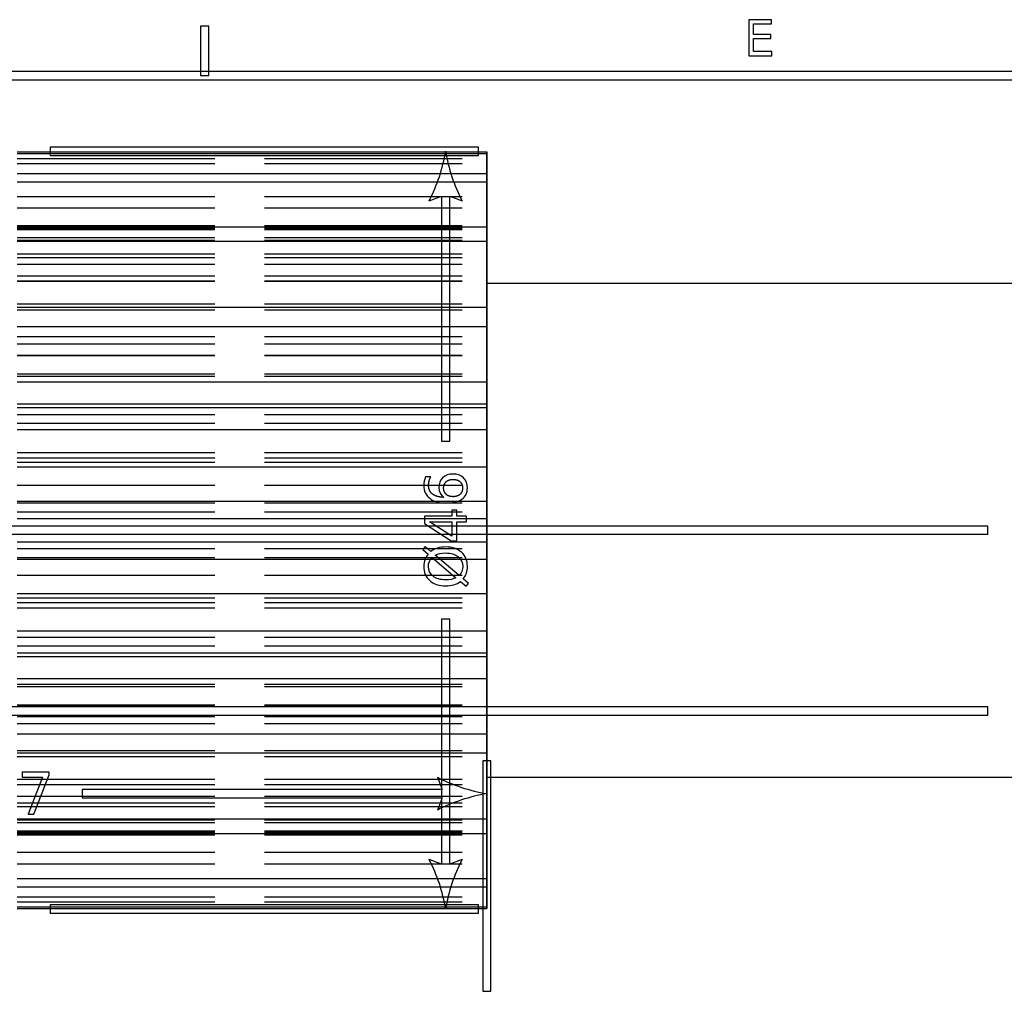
# Model space of a CAD drawing. Header units: millimetres. Extents: x -205 to 205, y -138 to 138.
# Tile 6 of 17: x -146 to -86, y 79 to 138. Entities that reach past the tile are written whole.
import ezdxf

# ---------------------------------------------------------------- set-up
doc = ezdxf.new("R2010")
doc.units = ezdxf.units.MM
doc.linetypes.add('ACAD_ISO02W100', pattern=[15, 12, -3])
doc.layers.add('不可见轮廓', color=7, linetype='ACAD_ISO02W100')
doc.layers.add('可见轮廓', color=7, linetype='Continuous')

msp = doc.modelspace()

# ---------------------------------------------------------------- linework, layer by layer
at = {"layer": '不可见轮廓'}
for p, q in [((-146.047, 129.643), (-117.547, 129.643)), ((-146.047, 129.331), (-117.547, 129.331)), ((-146.047, 127.333), (-117.547, 127.333)), ((-146.047, 126.633), (-117.547, 126.633)), ((-146.047, 125.572), (-117.547, 125.572)), ((-146.047, 125.406), (-117.547, 125.406)), ((-146.047, 125.324), (-117.547, 125.324)), ((-146.047, 124.831), (-117.547, 124.831)), ((-146.047, 124.669), (-117.547, 124.669)), ((-146.047, 123.859), (-117.547, 123.859)), ((-146.047, 123.62), (-117.547, 123.62)), ((-146.047, 123.224), (-117.547, 123.224)), ((-146.047, 122.513), (-117.547, 122.513)), ((-146.047, 122.202), (-117.547, 122.202)), ((-146.047, 122.197), (-117.547, 122.197)), ((-146.047, 120.821), (-117.547, 120.821)), ((-146.047, 120.446), (-117.547, 120.446)), ((-146.047, 118.823), (-117.547, 118.823)), ((-146.047, 118.392), (-117.547, 118.392)), ((-146.047, 117.68), (-117.547, 117.68)), ((-146.047, 116.562), (-117.547, 116.562)), ((-146.047, 116.417), (-117.547, 116.417)), ((-146.047, 114.089), (-117.547, 114.089)), ((-146.047, 113.575), (-117.547, 113.575)), ((-146.047, 111.459), (-117.547, 111.459)), ((-146.047, 111.193), (-117.547, 111.193)), ((-146.047, 109.807), (-117.547, 109.807)), ((-146.047, 108.731), (-117.547, 108.731)), ((-146.047, 108.181), (-117.547, 108.181)), ((-146.047, 105.966), (-117.547, 105.966)), ((-146.047, 105.416), (-117.547, 105.416)), ((-146.047, 104.34), (-117.547, 104.34)), ((-146.047, 102.955), (-117.547, 102.955)), ((-146.047, 102.689), (-117.547, 102.689)), ((-146.047, 100.572), (-117.547, 100.572)), ((-146.047, 100.059), (-117.547, 100.059)), ((-146.047, 97.73), (-117.547, 97.73)), ((-146.047, 97.586), (-117.547, 97.586)), ((-146.047, 96.468), (-117.547, 96.468)), ((-146.047, 95.756), (-117.547, 95.756)), ((-146.047, 95.325), (-117.547, 95.325)), ((-146.047, 93.701), (-117.547, 93.701)), ((-146.047, 93.326), (-117.547, 93.326)), ((-146.047, 91.951), (-117.547, 91.951)), ((-146.047, 91.945), (-117.547, 91.945)), ((-146.047, 91.635), (-117.547, 91.635)), ((-146.047, 90.924), (-117.547, 90.924)), ((-146.047, 90.527), (-117.547, 90.527)), ((-146.047, 90.288), (-117.547, 90.288)), ((-146.047, 89.479), (-117.547, 89.479)), ((-146.047, 89.316), (-117.547, 89.316)), ((-146.047, 88.824), (-117.547, 88.824)), ((-146.047, 88.741), (-117.547, 88.741)), ((-146.047, 88.576), (-117.547, 88.576)), ((-146.047, 87.515), (-117.547, 87.515)), ((-146.047, 86.814), (-117.547, 86.814)), ((-146.047, 84.817), (-117.547, 84.817)), ((-146.047, 84.505), (-117.547, 84.505))]:
    msp.add_line(p, q, dxfattribs=at)
for points, degree, knots in [([(-117.547, 125.572), (-117.547, 125.975), (-117.547, 126.394), (-117.547, 126.805), (-117.547, 127.149), (-117.547, 127.485), (-117.547, 127.812), (-117.547, 128.608), (-117.547, 129.354), (-117.547, 130.051)], 3, [0, 0, 0, 0, 1.233547, 1.233547, 1.233547, 2.263927, 2.263927, 2.263927, 4.769968, 4.769968, 4.769968, 4.769968]), ([(-117.547, 129.643), (-117.547, 129.024), (-117.547, 128.341), (-117.547, 127.594), (-117.547, 127.287), (-117.547, 126.965), (-117.547, 126.629), (-117.547, 126.225), (-117.547, 125.805), (-117.547, 125.406)], 3, [0, 0, 0, 0, 2.506042, 2.506042, 2.506042, 3.536421, 3.536421, 3.536421, 4.769968, 4.769968, 4.769968, 4.769968]), ([(-117.547, 124.669), (-117.547, 125.053), (-117.547, 125.444), (-117.547, 125.842), (-117.547, 126.175), (-117.547, 126.522), (-117.547, 126.865), (-117.547, 127.701), (-117.547, 128.53), (-117.547, 129.331)], 3, [0, 0, 0, 0, 1.233547, 1.233547, 1.233547, 2.263927, 2.263927, 2.263927, 4.769968, 4.769968, 4.769968, 4.769968]), ([(-117.547, 124.831), (-117.547, 125.216), (-117.547, 125.629), (-117.547, 126.015), (-117.547, 126.339), (-117.547, 126.634), (-117.547, 126.917), (-117.547, 127.602), (-117.547, 128.199), (-117.547, 128.73)], 3, [0, 0, 0, 0, 1.233547, 1.233547, 1.233547, 2.263927, 2.263927, 2.263927, 4.769968, 4.769968, 4.769968, 4.769968]), ([(-117.547, 128.73), (-117.547, 127.91), (-117.547, 127.049), (-117.547, 126.174), (-117.547, 125.324)], 2, [0, 0, 0, 0.496724, 0.496724, 1, 1, 1]), ([(-117.547, 127.333), (-117.547, 126.904), (-117.547, 126.403), (-117.547, 125.797), (-117.547, 125.547), (-117.547, 125.282), (-117.547, 124.979), (-117.547, 124.618), (-117.547, 124.222), (-117.547, 123.859)], 3, [0, 0, 0, 0, 2.506042, 2.506042, 2.506042, 3.536421, 3.536421, 3.536421, 4.769968, 4.769968, 4.769968, 4.769968]), ([(-117.547, 122.202), (-117.547, 122.536), (-117.547, 122.859), (-117.547, 123.211), (-117.547, 123.504), (-117.547, 123.831), (-117.547, 124.158), (-117.547, 124.96), (-117.547, 125.799), (-117.547, 126.633)], 3, [0, 0, 0, 0, 1.233547, 1.233547, 1.233547, 2.263927, 2.263927, 2.263927, 4.769968, 4.769968, 4.769968, 4.769968]), ([(-117.547, 122.513), (-117.547, 122.845), (-117.547, 123.215), (-117.547, 123.542), (-117.547, 123.818), (-117.547, 124.046), (-117.547, 124.259), (-117.547, 124.772), (-117.547, 125.167), (-117.547, 125.484)], 3, [0, 0, 0, 0, 1.233547, 1.233547, 1.233547, 2.263927, 2.263927, 2.263927, 4.769968, 4.769968, 4.769968, 4.769968]), ([(-117.547, 125.484), (-117.547, 125.223), (-117.547, 124.969), (-117.547, 124.724), (-117.547, 124.343), (-117.547, 123.984), (-117.547, 123.62)], 3, [0, 0, 0, 0, 0.391009, 0.391009, 0.391009, 1, 1, 1, 1]), ([(-117.547, 123.224), (-117.547, 123.025), (-117.547, 122.746), (-117.547, 122.337), (-117.547, 122.166), (-117.547, 121.979), (-117.547, 121.738), (-117.547, 121.451), (-117.547, 121.116), (-117.547, 120.821)], 3, [0, 0, 0, 0, 2.506042, 2.506042, 2.506042, 3.536421, 3.536421, 3.536421, 4.769968, 4.769968, 4.769968, 4.769968]), ([(-117.547, 118.392), (-117.547, 118.644), (-117.547, 118.873), (-117.547, 119.146), (-117.547, 119.373), (-117.547, 119.65), (-117.547, 119.934), (-117.547, 120.631), (-117.547, 121.404), (-117.547, 122.197)], 3, [0, 0, 0, 0, 1.233547, 1.233547, 1.233547, 2.263927, 2.263927, 2.263927, 4.769968, 4.769968, 4.769968, 4.769968]), ([(-117.547, 118.823), (-117.547, 119.073), (-117.547, 119.367), (-117.547, 119.606), (-117.547, 119.808), (-117.547, 119.949), (-117.547, 120.074), (-117.547, 120.37), (-117.547, 120.527), (-117.547, 120.603)], 3, [0, 0, 0, 0, 1.233547, 1.233547, 1.233547, 2.263927, 2.263927, 2.263927, 4.769968, 4.769968, 4.769968, 4.769968]), ([(-117.547, 117.7), (-117.547, 117.699), (-117.547, 117.636), (-117.547, 117.459), (-117.547, 117.392), (-117.547, 117.313), (-117.547, 117.194), (-117.547, 117.007), (-117.547, 116.762), (-117.547, 116.562)], 3, [0, 0, 0, 0, 0.511165, 0.511165, 0.511165, 0.698723, 0.698723, 0.698723, 1, 1, 1, 1]), ([(-117.547, 113.575), (-117.547, 113.724), (-117.547, 113.838), (-117.547, 114.009), (-117.547, 114.149), (-117.547, 114.353), (-117.547, 114.567), (-117.547, 115.097), (-117.547, 115.736), (-117.547, 116.417)], 3, [0, 0, 0, 0, 1.233547, 1.233547, 1.233547, 2.263927, 2.263927, 2.263927, 4.769968, 4.769968, 4.769968, 4.769968]), ([(-117.547, 114.089), (-117.547, 114.264), (-117.547, 114.508), (-117.547, 114.627), (-117.547, 114.718), (-117.547, 114.747), (-117.547, 114.748)], 3, [0, 0, 0, 0, 1.486232, 1.486232, 1.486232, 2.725388, 2.725388, 2.725388, 2.725388]), ([(-117.547, 111.796), (-117.547, 111.798), (-117.547, 111.783), (-117.547, 111.751), (-117.547, 111.681), (-117.547, 111.547), (-117.547, 111.459)], 3, [0, 0, 0, 0, 0.312587, 0.312587, 0.312587, 1, 1, 1, 1]), ([(-117.547, 111.193), (-117.547, 111.361), (-117.547, 111.499), (-117.547, 111.606), (-117.547, 111.719), (-117.547, 111.795), (-117.547, 111.796)], 3, [0, 0, 0, 0, 1.42425, 1.42425, 1.42425, 2.975491, 2.975491, 2.975491, 2.975491]), ([(-117.547, 108.181), (-117.547, 108.213), (-117.547, 108.202), (-117.547, 108.255), (-117.547, 108.296), (-117.547, 108.408), (-117.547, 108.534), (-117.547, 108.85), (-117.547, 109.298), (-117.547, 109.807)], 3, [0, 0, 0, 0, 1.233547, 1.233547, 1.233547, 2.263927, 2.263927, 2.263927, 4.769968, 4.769968, 4.769968, 4.769968]), ([(-117.547, 104.34), (-117.547, 104.85), (-117.547, 105.298), (-117.547, 105.613), (-117.547, 105.739), (-117.547, 105.851), (-117.547, 105.893), (-117.547, 105.945), (-117.547, 105.935), (-117.547, 105.966)], 3, [0, 0, 0, 0, 2.506042, 2.506042, 2.506042, 3.536421, 3.536421, 3.536421, 4.769968, 4.769968, 4.769968, 4.769968]), ([(-117.547, 102.352), (-117.547, 102.353), (-117.547, 102.428), (-117.547, 102.542), (-117.547, 102.649), (-117.547, 102.786), (-117.547, 102.955)], 3, [0, 0, 0, 0, 0.52134, 0.52134, 0.52134, 1, 1, 1, 1]), ([(-117.547, 102.689), (-117.547, 102.6), (-117.547, 102.467), (-117.547, 102.396), (-117.547, 102.364), (-117.547, 102.349), (-117.547, 102.352)], 3, [0, 0, 0, 0, 1.233547, 1.233547, 1.233547, 1.794477, 1.794477, 1.794477, 1.794477]), ([(-117.547, 97.73), (-117.547, 98.412), (-117.547, 99.051), (-117.547, 99.58), (-117.547, 99.795), (-117.547, 99.999), (-117.547, 100.139), (-117.547, 100.31), (-117.547, 100.424), (-117.547, 100.572)], 3, [0, 0, 0, 0, 2.506042, 2.506042, 2.506042, 3.536421, 3.536421, 3.536421, 4.769968, 4.769968, 4.769968, 4.769968]), ([(-117.547, 99.399), (-117.547, 99.401), (-117.547, 99.429), (-117.547, 99.521), (-117.547, 99.64), (-117.547, 99.883), (-117.547, 100.059)], 3, [0, 0, 0, 0, 0.454671, 0.454671, 0.454671, 1, 1, 1, 1]), ([(-117.547, 97.586), (-117.547, 97.385), (-117.547, 97.14), (-117.547, 96.953), (-117.547, 96.834), (-117.547, 96.755), (-117.547, 96.689), (-117.547, 96.512), (-117.547, 96.449), (-117.547, 96.447)], 3, [0, 0, 0, 0, 1.233547, 1.233547, 1.233547, 2.001485, 2.001485, 2.001485, 4.094401, 4.094401, 4.094401, 4.094401]), ([(-117.547, 91.951), (-117.547, 92.744), (-117.547, 93.517), (-117.547, 94.213), (-117.547, 94.497), (-117.547, 94.775), (-117.547, 95.001), (-117.547, 95.275), (-117.547, 95.504), (-117.547, 95.756)], 3, [0, 0, 0, 0, 2.506042, 2.506042, 2.506042, 3.536421, 3.536421, 3.536421, 4.769968, 4.769968, 4.769968, 4.769968]), ([(-117.547, 93.545), (-117.547, 93.621), (-117.547, 93.778), (-117.547, 94.074), (-117.547, 94.198), (-117.547, 94.339), (-117.547, 94.542), (-117.547, 94.781), (-117.547, 95.074), (-117.547, 95.325)], 3, [0, 0, 0, 0, 2.506042, 2.506042, 2.506042, 3.536421, 3.536421, 3.536421, 4.769968, 4.769968, 4.769968, 4.769968]), ([(-117.547, 93.326), (-117.547, 93.031), (-117.547, 92.696), (-117.547, 92.41), (-117.547, 92.168), (-117.547, 91.981), (-117.547, 91.811), (-117.547, 91.401), (-117.547, 91.122), (-117.547, 90.924)], 3, [0, 0, 0, 0, 1.233547, 1.233547, 1.233547, 2.263927, 2.263927, 2.263927, 4.769968, 4.769968, 4.769968, 4.769968]), ([(-117.547, 87.515), (-117.547, 88.349), (-117.547, 89.187), (-117.547, 89.989), (-117.547, 90.317), (-117.547, 90.644), (-117.547, 90.937), (-117.547, 91.289), (-117.547, 91.611), (-117.547, 91.945)], 3, [0, 0, 0, 0, 2.506042, 2.506042, 2.506042, 3.536421, 3.536421, 3.536421, 4.769968, 4.769968, 4.769968, 4.769968]), ([(-117.547, 88.663), (-117.547, 88.981), (-117.547, 89.375), (-117.547, 89.889), (-117.547, 90.102), (-117.547, 90.33), (-117.547, 90.605), (-117.547, 90.933), (-117.547, 91.302), (-117.547, 91.635)], 3, [0, 0, 0, 0, 2.506042, 2.506042, 2.506042, 3.536421, 3.536421, 3.536421, 4.769968, 4.769968, 4.769968, 4.769968]), ([(-117.547, 90.527), (-117.547, 90.163), (-117.547, 89.804), (-117.547, 89.424), (-117.547, 89.179), (-117.547, 88.925), (-117.547, 88.663)], 3, [0, 0, 0, 0, 1.233547, 1.233547, 1.233547, 2.025559, 2.025559, 2.025559, 2.025559]), ([(-117.547, 90.288), (-117.547, 89.925), (-117.547, 89.53), (-117.547, 89.169), (-117.547, 88.866), (-117.547, 88.601), (-117.547, 88.35), (-117.547, 87.744), (-117.547, 87.243), (-117.547, 86.814)], 3, [0, 0, 0, 0, 1.233547, 1.233547, 1.233547, 2.263927, 2.263927, 2.263927, 4.769968, 4.769968, 4.769968, 4.769968]), ([(-117.547, 84.817), (-117.547, 85.618), (-117.547, 86.447), (-117.547, 87.283), (-117.547, 87.626), (-117.547, 87.972), (-117.547, 88.306), (-117.547, 88.704), (-117.547, 89.095), (-117.547, 89.479)], 3, [0, 0, 0, 0, 2.506042, 2.506042, 2.506042, 3.536421, 3.536421, 3.536421, 4.769968, 4.769968, 4.769968, 4.769968]), ([(-117.547, 85.418), (-117.547, 85.948), (-117.547, 86.545), (-117.547, 87.23), (-117.547, 87.513), (-117.547, 87.808), (-117.547, 88.132), (-117.547, 88.519), (-117.547, 88.931), (-117.547, 89.316)], 3, [0, 0, 0, 0, 2.506042, 2.506042, 2.506042, 3.536421, 3.536421, 3.536421, 4.769968, 4.769968, 4.769968, 4.769968]), ([(-117.547, 88.824), (-117.547, 87.974), (-117.547, 87.098), (-117.547, 86.238), (-117.547, 85.418)], 2, [0, 0, 0, 1.74225, 1.74225, 3.461819, 3.461819, 3.461819]), ([(-117.547, 88.741), (-117.547, 88.343), (-117.547, 87.922), (-117.547, 87.519), (-117.547, 87.183), (-117.547, 86.861), (-117.547, 86.554), (-117.547, 85.807), (-117.547, 85.124), (-117.547, 84.505)], 3, [0, 0, 0, 0, 1.233547, 1.233547, 1.233547, 2.263927, 2.263927, 2.263927, 4.769968, 4.769968, 4.769968, 4.769968]), ([(-117.547, 84.096), (-117.547, 84.793), (-117.547, 85.54), (-117.547, 86.335), (-117.547, 86.663), (-117.547, 86.998), (-117.547, 87.342), (-117.547, 87.754), (-117.547, 88.172), (-117.547, 88.576)], 3, [0, 0, 0, 0, 2.506042, 2.506042, 2.506042, 3.536421, 3.536421, 3.536421, 4.769968, 4.769968, 4.769968, 4.769968])]:
    msp.add_open_spline(points, degree=degree, knots=knots, dxfattribs=at)
for points, degree in [([(-117.547, 129.331), (-117.547, 129.507), (-117.547, 129.643)], 2), ([(-117.547, 126.633), (-117.547, 127.002), (-117.547, 127.333)], 2), ([(-117.547, 125.406), (-117.547, 125.555), (-117.547, 125.572)], 2), ([(-117.547, 125.324), (-117.547, 125.142), (-117.547, 124.831)], 2), ([(-117.547, 123.859), (-117.547, 124.326), (-117.547, 124.669)], 2), ([(-117.547, 123.62), (-117.547, 123.124), (-117.547, 122.513)], 2), ([(-117.547, 122.197), (-117.547, 122.725), (-117.547, 123.224)], 2), ([(-117.547, 120.821), (-117.547, 121.563), (-117.547, 122.202)], 2), ([(-117.547, 92.074), (-117.547, 92.45), (-117.547, 93.559), (-117.547, 95.346), (-117.547, 97.721), (-117.547, 100.566), (-117.547, 103.736), (-117.547, 107.074), (-117.547, 110.412), (-117.547, 113.582), (-117.547, 116.426), (-117.547, 118.801), (-117.547, 120.588), (-117.547, 121.698), (-117.547, 122.074)], 1), ([(-117.547, 122.074), (-117.547, 121.979), (-117.547, 121.698), (-117.547, 121.232), (-117.547, 120.588), (-117.547, 119.775), (-117.547, 118.801), (-117.547, 117.68), (-117.547, 116.426), (-117.547, 115.054), (-117.547, 113.582), (-117.547, 112.028), (-117.547, 110.412), (-117.547, 108.753), (-117.547, 107.074)], 1), ([(-117.547, 120.603), (-117.547, 120.446)], 1), ([(-117.547, 120.446), (-117.547, 119.679), (-117.547, 118.823)], 2), ([(-117.547, 116.562), (-117.547, 117.514), (-117.547, 118.392)], 2), ([(-146.047, 117.7), (-117.547, 117.7)], 1), ([(-117.547, 117.68), (-117.547, 117.7), (-117.547, 117.7)], 2), ([(-117.547, 116.417), (-117.547, 117.058), (-117.547, 117.68)], 2), ([(-117.547, 114.748), (-117.547, 114.421), (-117.547, 114.089)], 2), ([(-117.547, 111.459), (-117.547, 112.536), (-117.547, 113.575)], 2), ([(-146.047, 111.796), (-117.547, 111.796)], 1), ([(-117.547, 109.807), (-117.547, 110.503), (-117.547, 111.193)], 2), ([(-117.547, 108.842), (-117.547, 108.731)], 1), ([(-117.547, 108.731), (-117.547, 108.762), (-117.547, 108.842), (-117.547, 108.842)], 3), ([(-117.547, 105.966), (-117.547, 108.181)], 1), ([(-117.547, 107.074), (-117.547, 105.394), (-117.547, 103.736), (-117.547, 102.12), (-117.547, 100.566), (-117.547, 99.093), (-117.547, 97.721), (-117.547, 96.467), (-117.547, 95.346), (-117.547, 94.373), (-117.547, 93.559), (-117.547, 92.916), (-117.547, 92.45), (-117.547, 92.168), (-117.547, 92.074)], 1), ([(-117.547, 105.305), (-117.547, 105.305), (-117.547, 105.386), (-117.547, 105.416)], 3), ([(-117.547, 105.416), (-117.547, 105.305)], 1), ([(-117.547, 102.955), (-117.547, 103.644), (-117.547, 104.34)], 2), ([(-146.047, 102.352), (-117.547, 102.352)], 1), ([(-117.547, 100.572), (-117.547, 101.611), (-117.547, 102.689)], 2), ([(-117.547, 100.059), (-117.547, 99.726), (-117.547, 99.399)], 2), ([(-117.547, 96.468), (-117.547, 97.09), (-117.547, 97.73)], 2), ([(-117.547, 95.756), (-117.547, 96.634), (-117.547, 97.586)], 2), ([(-146.047, 96.447), (-117.547, 96.447)], 1), ([(-117.547, 96.447), (-117.547, 96.447), (-117.547, 96.468)], 2), ([(-117.547, 95.325), (-117.547, 94.468), (-117.547, 93.701)], 2), ([(-117.547, 93.701), (-117.547, 93.545)], 1), ([(-117.547, 91.945), (-117.547, 92.584), (-117.547, 93.326)], 2), ([(-117.547, 90.924), (-117.547, 91.423), (-117.547, 91.951)], 2), ([(-117.547, 91.635), (-117.547, 91.024), (-117.547, 90.527)], 2), ([(-117.547, 89.479), (-117.547, 89.822), (-117.547, 90.288)], 2), ([(-117.547, 89.316), (-117.547, 89.006), (-117.547, 88.824)], 2), ([(-117.547, 88.576), (-117.547, 88.593), (-117.547, 88.741)], 2), ([(-117.547, 86.814), (-117.547, 87.146), (-117.547, 87.515)], 2), ([(-117.547, 84.505), (-117.547, 84.64), (-117.547, 84.817)], 2)]:
    msp.add_open_spline(points, degree=degree, dxfattribs=at)
at = {"layer": '可见轮廓'}
for p, q in [((-101.653, 138.065), (-101.653, 135.878)), ((-100.271, 138.065), (-101.653, 138.065)), ((-100.271, 137.816), (-100.271, 138.065)), ((-134.917, 137.667), (-134.917, 134.667)), ((-134.417, 137.667), (-134.917, 137.667)), ((-134.417, 134.667), (-134.417, 137.667)), ((-101.357, 137.816), (-100.271, 137.816)), ((-101.357, 137.169), (-101.357, 137.816)), ((-100.316, 137.169), (-101.357, 137.169)), ((-101.357, 136.92), (-100.316, 136.92)), ((-101.357, 136.127), (-101.357, 136.92)), ((-100.316, 136.92), (-100.316, 137.169)), ((-101.653, 135.878), (-100.244, 135.878)), ((-100.244, 136.127), (-101.357, 136.127)), ((-100.244, 135.878), (-100.244, 136.127)), ((202.25, 134.917), (-202.25, 134.917)), ((-134.917, 134.667), (-134.417, 134.667)), ((-201.75, 134.417), (201.75, 134.417)), ((-118.047, 130.324), (-144.047, 130.324)), ((-144.047, 130.324), (-144.047, 129.824)), ((-118.047, 129.824), (-118.047, 130.324)), ((-146.047, 130.051), (-117.547, 130.051)), ((-146.047, 129.946), (-117.547, 129.946)), ((-144.047, 129.824), (-118.047, 129.824)), ((-146.047, 128.73), (-117.547, 128.73)), ((-146.047, 128.218), (-117.547, 128.218)), ((-121.047, 127.074), (-120.297, 127.355)), ((-120.297, 127.355), (-120.297, 112.481)), ((-119.797, 112.481), (-119.797, 127.355)), ((-119.797, 127.355), (-119.047, 127.074)), ((-146.047, 125.484), (-117.547, 125.484)), ((-146.047, 124.611), (-117.547, 124.611)), ((-117.547, 122.074), (-32.047, 122.074)), ((-146.047, 120.603), (-117.547, 120.603)), ((-146.047, 119.445), (-117.547, 119.445)), ((-146.047, 116.084), (-117.547, 116.084)), ((-146.047, 114.519), (-117.547, 114.519)), ((-146.047, 113.181), (-117.547, 113.181)), ((-120.297, 112.481), (-119.797, 112.481)), ((-146.047, 110.921), (-117.547, 110.921)), ((-120.955, 110.315), (-121.27, 110.315)), ((-119.663, 108.278), (-119.663, 107.914)), ((-119.376, 108.278), (-119.663, 108.278)), ((-119.376, 107.914), (-119.376, 108.278)), ((-146.047, 107.774), (-117.547, 107.774)), ((-121.326, 107.914), (-121.326, 107.48)), ((-119.663, 107.914), (-121.326, 107.914)), ((-121.025, 107.57), (-119.663, 107.57)), ((-119.663, 106.699), (-121.025, 107.57)), ((-119.663, 107.57), (-119.663, 106.699)), ((-118.775, 107.914), (-119.376, 107.914)), ((-119.376, 107.57), (-118.775, 107.57)), ((-119.376, 106.418), (-119.376, 107.57)), ((-118.775, 107.57), (-118.775, 107.914)), ((-87.143, 107.324), (-194.328, 107.324)), ((-121.326, 107.48), (-119.709, 106.418)), ((-87.143, 106.824), (-87.143, 107.324)), ((-194.328, 106.824), (-87.143, 106.824)), ((-146.047, 106.373), (-117.547, 106.373)), ((-119.709, 106.418), (-119.376, 106.418)), ((-121.287, 106.071), (-121.439, 105.897)), ((-121.439, 105.897), (-121.112, 105.62)), ((-120.948, 105.781), (-121.287, 106.071)), ((-120.868, 105.414), (-119.419, 104.186)), ((-119.229, 104.328), (-120.675, 105.554)), ((-118.655, 103.843), (-118.981, 104.12)), ((-119.149, 103.957), (-118.805, 103.667)), ((-118.805, 103.667), (-118.655, 103.843)), ((-146.047, 103.226), (-117.547, 103.226)), ((-119.797, 101.667), (-120.297, 101.667)), ((-120.297, 101.667), (-120.297, 86.793)), ((-119.797, 86.793), (-119.797, 101.667)), ((-146.047, 100.967), (-117.547, 100.967)), ((-146.047, 99.628), (-117.547, 99.628)), ((-146.047, 98.064), (-117.547, 98.064)), ((-87.143, 96.346), (-194.328, 96.346)), ((-87.143, 95.846), (-87.143, 96.346)), ((-194.328, 95.846), (-87.143, 95.846)), ((-146.047, 94.702), (-117.547, 94.702)), ((-146.047, 93.545), (-117.547, 93.545)), ((-117.797, 93.074), (-117.797, 79.074)), ((-117.297, 93.074), (-117.797, 93.074)), ((-117.297, 79.074), (-117.297, 93.074)), ((-145.745, 92.374), (-145.745, 92.084)), ((-144.105, 92.374), (-145.745, 92.374)), ((-145.745, 92.084), (-144.52, 92.084)), ((-144.52, 92.084), (-145.391, 89.823)), ((-145.031, 89.823), (-144.105, 92.227)), ((-144.105, 92.227), (-144.105, 92.374)), ((-120.547, 92.074), (-120.266, 91.324)), ((-117.547, 92.074), (-32.047, 92.074)), ((-120.266, 91.324), (-142.105, 91.324)), ((-142.105, 91.324), (-142.105, 90.824)), ((-142.105, 90.824), (-120.266, 90.824)), ((-120.266, 90.824), (-120.547, 90.074)), ((-145.391, 89.823), (-145.031, 89.823)), ((-146.047, 89.537), (-117.547, 89.537)), ((-146.047, 88.663), (-117.547, 88.663)), ((-120.297, 86.793), (-121.047, 87.074)), ((-119.047, 87.074), (-119.797, 86.793)), ((-146.047, 85.93), (-117.547, 85.93)), ((-146.047, 85.418), (-117.547, 85.418)), ((-118.047, 84.324), (-144.047, 84.324)), ((-144.047, 84.324), (-144.047, 83.824)), ((-118.047, 83.824), (-118.047, 84.324)), ((-146.047, 84.201), (-117.547, 84.201)), ((-146.047, 84.096), (-117.547, 84.096)), ((-144.047, 83.824), (-118.047, 83.824)), ((-117.797, 79.074), (-117.297, 79.074))]:
    msp.add_line(p, q, dxfattribs=at)
for centre, start, end in [((-130.047, 131.74), -27.40758, -9.46232), ((-110.047, 131.74), -170.53768, -152.59242), ((-115.88, 101.074), -117.40758, -99.46232), ((-115.88, 81.074), 99.46232, 117.40758), ((-130.047, 82.407), 9.46232, 27.40758), ((-110.047, 82.407), 152.59242, 170.53768)]:
    msp.add_arc(centre, 10.138, start, end, dxfattribs=at)
for points, degree in [([(-117.547, 130.051), (-117.547, 130.02), (-117.547, 129.946)], 2), ([(-117.547, 129.946), (-117.547, 129.353), (-117.547, 128.73)], 2), ([(-117.547, 128.73), (-117.547, 128.494), (-117.547, 128.218)], 2), ([(-117.547, 128.218), (-117.547, 127.313), (-117.547, 126.387), (-117.547, 125.484)], 3), ([(-117.547, 125.484), (-117.547, 125.064), (-117.547, 124.611)], 2), ([(-117.547, 120.603), (-117.547, 120.036), (-117.547, 119.445)], 2), ([(-117.547, 116.084), (-117.547, 115.43), (-117.547, 114.748)], 2), ([(-146.047, 114.748), (-117.547, 114.748)], 1), ([(-117.547, 114.748), (-117.547, 114.747), (-117.547, 114.661), (-117.547, 114.519)], 3), ([(-117.547, 114.519), (-117.547, 113.856), (-117.547, 113.181)], 2), ([(-117.547, 110.921), (-117.547, 109.891), (-117.547, 108.842)], 2), ([(-146.047, 108.842), (-117.547, 108.842)], 1), ([(-117.547, 107.774), (-117.547, 106.373)], 1), ([(-146.047, 105.305), (-117.547, 105.305)], 1), ([(-117.547, 105.305), (-117.547, 104.257), (-117.547, 103.226)], 2), ([(-117.547, 100.967), (-117.547, 100.291), (-117.547, 99.628)], 2), ([(-146.047, 99.399), (-117.547, 99.399)], 1), ([(-117.547, 99.628), (-117.547, 99.487), (-117.547, 99.4), (-117.547, 99.399)], 3), ([(-117.547, 99.399), (-117.547, 98.718), (-117.547, 98.064)], 2), ([(-117.547, 94.702), (-117.547, 94.111), (-117.547, 93.545)], 2), ([(-117.547, 89.537), (-117.547, 89.083), (-117.547, 88.663)], 2), ([(-117.547, 88.663), (-117.547, 87.761), (-117.547, 86.835), (-117.547, 85.93)], 3), ([(-117.547, 85.93), (-117.547, 85.654), (-117.547, 85.418)], 2), ([(-117.547, 85.418), (-117.547, 84.795), (-117.547, 84.201)], 2), ([(-117.547, 84.201), (-117.547, 84.128), (-117.547, 84.096)], 2)]:
    msp.add_open_spline(points, degree=degree, dxfattribs=at)
for points, degree, knots in [([(-117.547, 124.611), (-117.547, 123.875), (-117.547, 123.147), (-117.547, 122.458), (-117.547, 122.138), (-117.547, 121.825), (-117.547, 121.538), (-117.547, 121.194), (-117.547, 120.903), (-117.547, 120.603)], 3, [0, 0, 0, 0, 2.240396, 2.240396, 2.240396, 3.283736, 3.283736, 3.283736, 4.550717, 4.550717, 4.550717, 4.550717]), ([(-117.547, 119.445), (-117.547, 118.7), (-117.547, 117.986), (-117.547, 117.366), (-117.547, 117.114), (-117.547, 116.87), (-117.547, 116.685), (-117.547, 116.46), (-117.547, 116.287), (-117.547, 116.084)], 3, [0, 0, 0, 0, 2.506042, 2.506042, 2.506042, 3.536421, 3.536421, 3.536421, 4.769968, 4.769968, 4.769968, 4.769968]), ([(-117.547, 113.181), (-117.547, 112.578), (-117.547, 112.028), (-117.547, 111.601), (-117.547, 111.429), (-117.547, 111.27), (-117.547, 111.178), (-117.547, 111.065), (-117.547, 111.012), (-117.547, 110.921)], 3, [0, 0, 0, 0, 2.506042, 2.506042, 2.506042, 3.536421, 3.536421, 3.536421, 4.769968, 4.769968, 4.769968, 4.769968]), ([(-121.27, 110.315), (-121.338, 110.123), (-121.372, 109.951), (-121.372, 109.777), (-121.372, 109.454), (-121.252, 109.197), (-121.012, 109.006), (-120.773, 108.814), (-120.451, 108.719), (-120.048, 108.719), (-119.618, 108.719), (-119.29, 108.797), (-119.064, 108.953), (-118.838, 109.109), (-118.725, 109.334), (-118.725, 109.63), (-118.725, 109.887), (-118.804, 110.093), (-118.963, 110.248), (-119.121, 110.403), (-119.331, 110.481), (-119.593, 110.481), (-119.861, 110.481), (-120.073, 110.406), (-120.228, 110.258), (-120.384, 110.109), (-120.461, 109.906), (-120.461, 109.65), (-120.462, 109.408), (-120.351, 109.194), (-120.154, 109.062)], 3, [0, 0, 0, 0, 2, 2, 2, 5.723684, 5.723684, 5.723684, 9.447368, 9.447368, 9.447368, 13.412987, 13.412987, 13.412987, 17.378605, 17.378605, 17.378605, 20.838952, 20.838952, 20.838952, 24.299299, 24.299299, 24.299299, 27.83487, 27.83487, 27.83487, 31.370442, 31.370442, 31.370442, 34.733163, 34.733163, 34.733163, 34.733163]), ([(-120.154, 109.062), (-120.62, 109.088), (-120.851, 109.268), (-121.082, 109.448), (-121.082, 109.79), (-121.08, 110.053), (-120.955, 110.315)], 2, [0, 0, 0, 1, 1, 2, 2, 2.76, 2.76, 2.76]), ([(-120.188, 109.63), (-120.188, 109.862), (-120.029, 109.998), (-119.87, 110.134), (-119.593, 110.134), (-119.318, 110.134), (-119.158, 109.998), (-118.998, 109.862), (-118.998, 109.63), (-118.998, 109.397), (-119.158, 109.261), (-119.318, 109.125), (-119.593, 109.125), (-119.87, 109.125), (-120.029, 109.261), (-120.188, 109.397), (-120.188, 109.63)], 2, [0, 0, 0, 1, 1, 2, 2, 2.993827, 2.993827, 3.987654, 3.987654, 4.981481, 4.981481, 5.975309, 5.975309, 6.975309, 6.975309, 7.975309, 7.975309, 7.975309]), ([(-117.547, 108.842), (-117.547, 108.842), (-117.547, 108.784), (-117.547, 108.713), (-117.547, 108.65), (-117.547, 108.573), (-117.547, 108.482), (-117.547, 108.289), (-117.547, 108.053), (-117.547, 107.774)], 3, [0, 0, 0, 0, 0.275389, 0.275389, 0.275389, 0.508597, 0.508597, 0.508597, 1, 1, 1, 1]), ([(-117.547, 106.373), (-117.547, 106.095), (-117.547, 105.859), (-117.547, 105.666), (-117.547, 105.575), (-117.547, 105.498), (-117.547, 105.435), (-117.547, 105.364), (-117.547, 105.305), (-117.547, 105.305)], 3, [0, 0, 0, 0, 1.699499, 1.699499, 1.699499, 2.506042, 2.506042, 2.506042, 3.458465, 3.458465, 3.458465, 3.458465]), ([(-118.981, 104.12), (-118.81, 104.328), (-118.725, 104.579), (-118.725, 104.872), (-118.725, 105.23), (-118.845, 105.515), (-119.085, 105.73), (-119.325, 105.944), (-119.646, 106.051), (-120.048, 106.051), (-120.407, 106.051), (-120.715, 105.958), (-120.948, 105.781)], 3, [0, 0, 0, 0, 2, 2, 2, 4.453125, 4.453125, 4.453125, 6.90625, 6.90625, 6.90625, 9.102249, 9.102249, 9.102249, 9.102249]), ([(-121.112, 105.62), (-121.283, 105.423), (-121.373, 105.167), (-121.372, 104.872), (-121.372, 104.513), (-121.252, 104.226), (-121.012, 104.011), (-120.773, 103.797), (-120.451, 103.689), (-120.048, 103.689), (-119.682, 103.69), (-119.382, 103.779), (-119.149, 103.957)], 3, [0, 0, 0, 0, 2, 2, 2, 4.423077, 4.423077, 4.423077, 6.846154, 6.846154, 6.846154, 9.036506, 9.036506, 9.036506, 9.036506]), ([(-119.419, 104.186), (-119.572, 104.098), (-119.794, 104.053), (-120.048, 104.053), (-120.37, 104.053), (-120.625, 104.127), (-120.812, 104.274), (-120.998, 104.422), (-121.092, 104.621), (-121.092, 104.872), (-121.092, 105.087), (-121.013, 105.275), (-120.868, 105.414)], 3, [0, 0, 0, 0, 2, 2, 2, 4.526786, 4.526786, 4.526786, 7.053571, 7.053571, 7.053571, 9.235795, 9.235795, 9.235795, 9.235795]), ([(-120.675, 105.554), (-120.513, 105.643), (-120.304, 105.687), (-120.048, 105.687), (-119.726, 105.687), (-119.472, 105.614), (-119.286, 105.467), (-119.099, 105.321), (-119.005, 105.122), (-119.005, 104.872), (-119.005, 104.656), (-119.084, 104.469), (-119.229, 104.328)], 3, [0, 0, 0, 0, 2, 2, 2, 4.517857, 4.517857, 4.517857, 7.035714, 7.035714, 7.035714, 9.210227, 9.210227, 9.210227, 9.210227]), ([(-117.547, 103.226), (-117.547, 103.135), (-117.547, 103.083), (-117.547, 102.97), (-117.547, 102.878), (-117.547, 102.718), (-117.547, 102.546), (-117.547, 102.119), (-117.547, 101.569), (-117.547, 100.967)], 3, [0, 0, 0, 0, 1.233547, 1.233547, 1.233547, 2.263927, 2.263927, 2.263927, 4.769968, 4.769968, 4.769968, 4.769968]), ([(-117.547, 98.064), (-117.547, 97.861), (-117.547, 97.687), (-117.547, 97.463), (-117.547, 97.277), (-117.547, 97.034), (-117.547, 96.782), (-117.547, 96.162), (-117.547, 95.448), (-117.547, 94.702)], 3, [0, 0, 0, 0, 1.233547, 1.233547, 1.233547, 2.263927, 2.263927, 2.263927, 4.769968, 4.769968, 4.769968, 4.769968]), ([(-117.547, 93.545), (-117.547, 93.244), (-117.547, 92.954), (-117.547, 92.61), (-117.547, 92.322), (-117.547, 92.009), (-117.547, 91.69), (-117.547, 91.001), (-117.547, 90.273), (-117.547, 89.537)], 3, [0, 0, 0, 0, 0.278414, 0.278414, 0.278414, 0.507683, 0.507683, 0.507683, 1, 1, 1, 1])]:
    msp.add_open_spline(points, degree=degree, knots=knots, dxfattribs=at)

doc.saveas('drawing.dxf')
